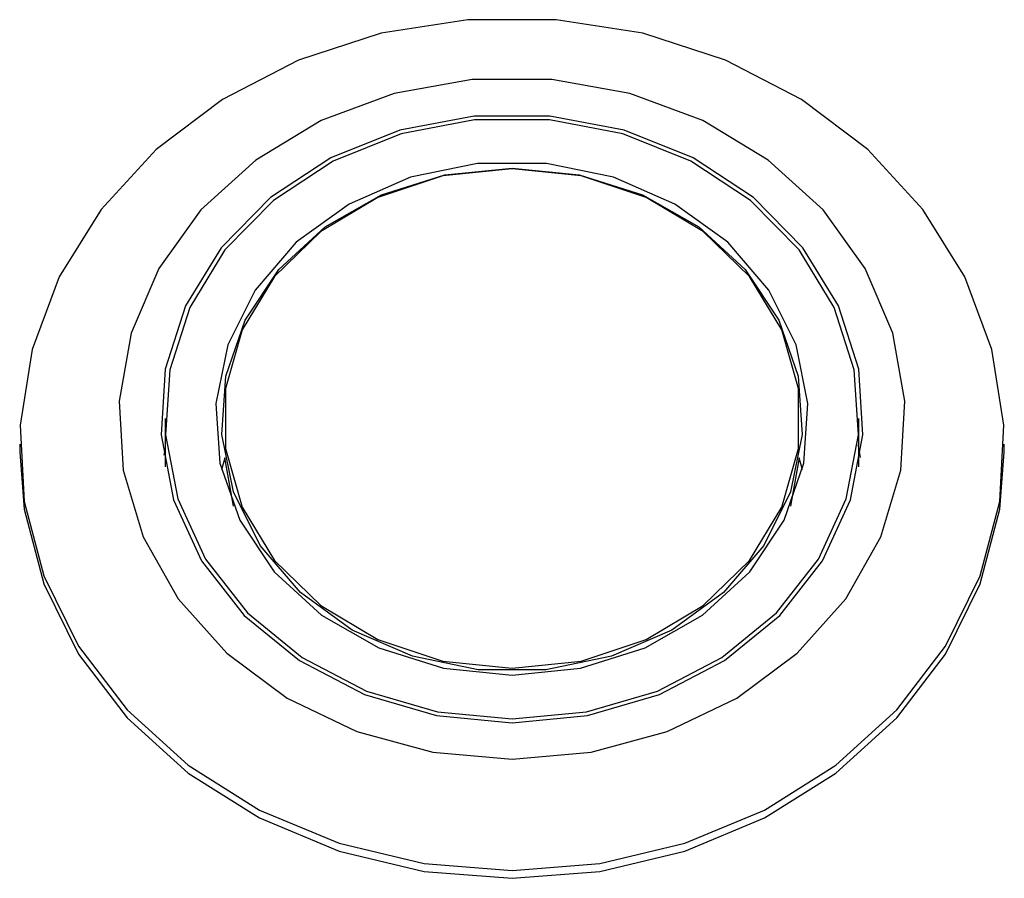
# Model space of a CAD drawing. Header units: inches. Extents: x 35 to 165, y 14 to 115.
# Tile 7 of 48: x 75.255 to 76.121, y 35.308 to 36.063. Entities that reach past the tile are written whole.
import ezdxf

# ---------------------------------------------------------------- set-up
doc = ezdxf.new("R2010")
doc.units = ezdxf.units.IN
doc.header["$LTSCALE"] = 12
doc.header["$MEASUREMENT"] = 0

msp = doc.modelspace()

# ---------------------------------------------------------------- linework, layer by layer
at = {"color": 7, "linetype": 'Continuous', "lineweight": 25}
for p, q in [((75.38273, 35.71231), (75.38273, 35.66972)), ((75.99297, 35.66972), (75.99297, 35.71231)), ((75.25478, 35.68967), (75.25478, 35.68278)), ((75.38273, 35.686), (75.3817, 35.68003)), ((76.12092, 35.68278), (76.12092, 35.68967)), ((75.43511, 35.67756), (75.43231, 35.66703)), ((75.43508, 35.67768), (75.44171, 35.64026)), ((75.93399, 35.64026), (75.94061, 35.67768)), ((75.94338, 35.66703), (75.94059, 35.67756)), ((75.44171, 35.64026), (75.44266, 35.63527)), ((75.93304, 35.63527), (75.93399, 35.64026))]:
    msp.add_line(p, q, dxfattribs=at)
at = {"color": 7, "linetype": 'Continuous', "lineweight": 25, "flags": 128}
for points in [[(75.68785, 35.31462), (75.76518, 35.32065), (75.84002, 35.33854), (75.90997, 35.36771), (75.97278, 35.40723), (76.02644, 35.45583), (76.06921, 35.51195), (76.09972, 35.57377), (76.117, 35.63933), (76.12048, 35.7065), (76.11006, 35.77313), (76.08607, 35.83708), (76.04928, 35.89629), (76.00087, 35.94885), (75.9424, 35.99309), (75.87575, 36.02758), (75.80306, 36.05121), (75.72667, 36.06321), (75.64903, 36.06321), (75.57264, 36.05121), (75.49995, 36.02758), (75.4333, 35.99309), (75.37483, 35.94885), (75.32642, 35.89629), (75.28963, 35.83708), (75.26564, 35.77313), (75.25521, 35.7065), (75.2587, 35.63933), (75.27597, 35.57377), (75.30649, 35.51195), (75.34926, 35.45583), (75.40291, 35.40723), (75.46573, 35.36771), (75.53568, 35.33854), (75.61052, 35.32065), (75.68785, 35.31462)], [(75.68785, 35.41258), (75.75752, 35.41872), (75.82433, 35.43687), (75.88556, 35.4663), (75.9387, 35.50581), (75.98156, 35.55376), (76.0124, 35.60821), (76.02995, 35.66692), (76.0335, 35.72749), (76.0229, 35.78744), (75.99858, 35.84431), (75.96153, 35.89578), (75.91329, 35.93973), (75.85581, 35.97438), (75.79146, 35.99829), (75.72286, 36.0105), (75.65283, 36.0105), (75.58424, 35.99829), (75.51989, 35.97438), (75.46241, 35.93973), (75.41416, 35.89578), (75.37712, 35.84431), (75.3528, 35.78744), (75.3422, 35.72749), (75.34574, 35.66692), (75.3633, 35.60821), (75.39414, 35.55376), (75.437, 35.50581), (75.49013, 35.4663), (75.55136, 35.43687), (75.61818, 35.41872), (75.68785, 35.41258)], [(75.68785, 35.44466), (75.75429, 35.45092), (75.81762, 35.4694), (75.87488, 35.49924), (75.9234, 35.53904), (75.9609, 35.58694), (75.98564, 35.64071), (75.99645, 35.69782), (75.99283, 35.75561), (75.97495, 35.81138), (75.94365, 35.86251), (75.90039, 35.90662), (75.84718, 35.94165), (75.78653, 35.96595), (75.72126, 35.97839), (75.65443, 35.97839), (75.58917, 35.96595), (75.52851, 35.94165), (75.47531, 35.90662), (75.43205, 35.86251), (75.40074, 35.81138), (75.38286, 35.75561), (75.37925, 35.69782), (75.39006, 35.64071), (75.41479, 35.58694), (75.4523, 35.53904), (75.50082, 35.49924), (75.55808, 35.4694), (75.62141, 35.45092), (75.68785, 35.44466)], [(75.68785, 35.44807), (75.75344, 35.45425), (75.81596, 35.47249), (75.8725, 35.50195), (75.9204, 35.54124), (75.95742, 35.58854), (75.98185, 35.64162), (75.99252, 35.698), (75.98895, 35.75506), (75.9713, 35.81011), (75.94039, 35.8606), (75.89768, 35.90415), (75.84515, 35.93873), (75.78527, 35.96272), (75.72084, 35.975), (75.65486, 35.975), (75.59042, 35.96272), (75.53054, 35.93873), (75.47802, 35.90415), (75.43531, 35.8606), (75.4044, 35.81011), (75.38675, 35.75506), (75.38318, 35.698), (75.39385, 35.64162), (75.41827, 35.58854), (75.4553, 35.54124), (75.5032, 35.50195), (75.55973, 35.47249), (75.62226, 35.45425), (75.68785, 35.44807)], [(75.68785, 35.48643), (75.748, 35.49252), (75.80491, 35.51045), (75.8555, 35.53927), (75.89706, 35.57742), (75.92734, 35.62284), (75.94471, 35.67309), (75.94823, 35.72544), (75.93772, 35.77709), (75.91373, 35.82525), (75.87757, 35.86732), (75.83118, 35.90103), (75.77706, 35.92457), (75.71813, 35.93666), (75.65757, 35.93666), (75.59864, 35.92457), (75.54452, 35.90103), (75.49813, 35.86732), (75.46197, 35.82525), (75.43798, 35.77709), (75.42746, 35.72544), (75.43098, 35.67309), (75.44835, 35.62284), (75.47863, 35.57742), (75.52019, 35.53927), (75.57079, 35.51045), (75.6277, 35.49252), (75.68785, 35.48643)], [(75.68785, 35.9327), (75.74682, 35.92673), (75.80261, 35.90914), (75.85222, 35.88089), (75.89297, 35.84348), (75.92265, 35.79895), (75.93968, 35.74969), (75.94313, 35.69836), (75.93282, 35.64772), (75.90931, 35.60051), (75.87385, 35.55927), (75.82837, 35.52621), (75.77531, 35.50314), (75.71754, 35.49128), (75.65816, 35.49128), (75.60039, 35.50314), (75.54733, 35.52621), (75.50185, 35.55927), (75.46639, 35.60051), (75.44287, 35.64772), (75.43256, 35.69836), (75.43602, 35.74969), (75.45304, 35.79895), (75.48273, 35.84348), (75.52348, 35.88089), (75.57308, 35.90914), (75.62888, 35.92673), (75.68785, 35.9327)], [(75.68785, 35.49255), (75.74858, 35.49893), (75.80578, 35.51772), (75.85612, 35.54782), (75.89669, 35.58747), (75.92512, 35.63438), (75.93976, 35.68582), (75.93976, 35.7388), (75.92512, 35.79024), (75.89669, 35.83715), (75.85612, 35.8768), (75.80578, 35.9069), (75.74858, 35.92568), (75.68785, 35.93207), (75.62712, 35.92568), (75.56992, 35.9069), (75.51958, 35.8768), (75.47901, 35.83715), (75.45058, 35.79024), (75.43594, 35.7388), (75.43594, 35.68582), (75.45058, 35.63438), (75.47901, 35.58747), (75.51958, 35.54782), (75.56992, 35.51772), (75.62712, 35.49893), (75.68785, 35.49255)], [(75.99433, 35.67786), (75.99283, 35.68671), (75.99235, 35.68919)], [(75.25478, 35.68278), (75.2587, 35.63244), (75.27597, 35.56688), (75.30649, 35.50506), (75.34926, 35.44894), (75.40291, 35.40034), (75.46573, 35.36082), (75.53568, 35.33165), (75.61052, 35.31376), (75.68785, 35.30773)], [(75.68785, 35.30773), (75.76518, 35.31376), (75.84002, 35.33165), (75.90997, 35.36082), (75.97278, 35.40034), (76.02644, 35.44894), (76.06921, 35.50506), (76.09972, 35.56688), (76.117, 35.63244), (76.12092, 35.68278)]]:
    msp.add_lwpolyline(points, dxfattribs=at)

doc.saveas('drawing.dxf')
